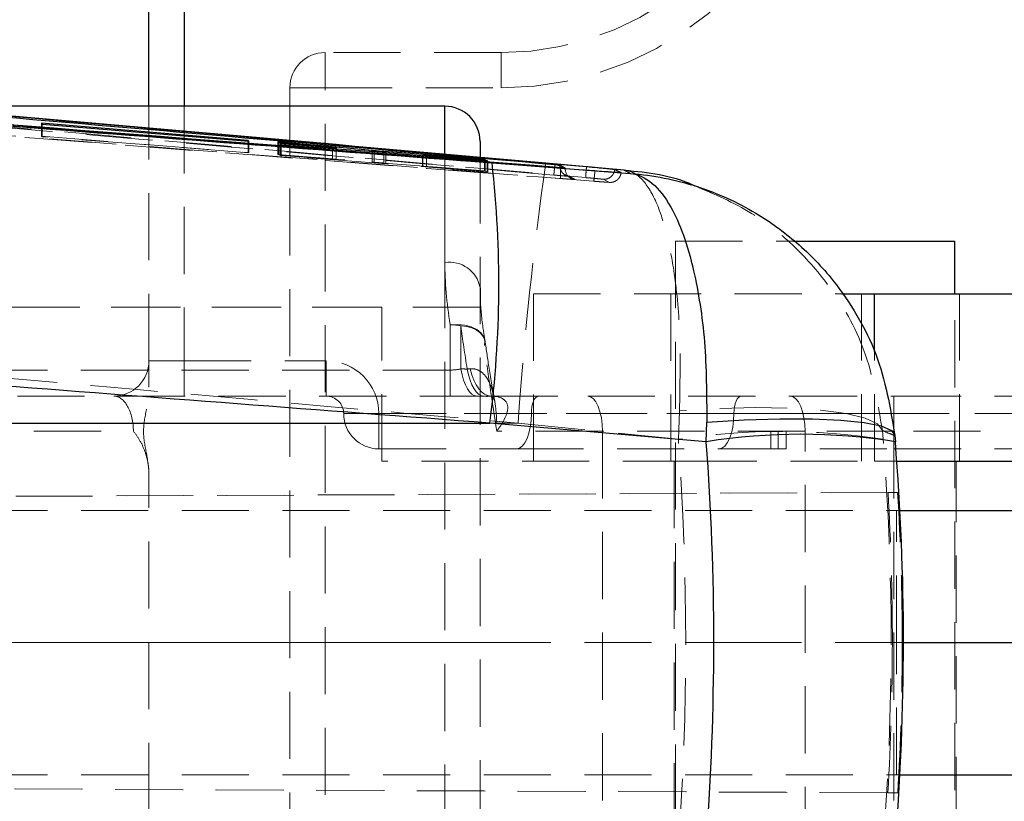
# Model space of a CAD drawing. Header units: millimetres. Extents: x 37 to 401, y 8 to 280.
# Tile 14 of 36: x 150 to 168, y 128 to 143. Entities that reach past the tile are written whole.
import ezdxf

# ---------------------------------------------------------------- set-up
doc = ezdxf.new("R2010")
doc.units = ezdxf.units.MM
doc.linetypes.add('CENTERX2', pattern=[20.32, 12.7, -2.54, 2.54, -2.54])
doc.linetypes.add('HIDDEN', pattern=[1.905, 1.27, -0.635])
doc.layers.add('FORMATO', color=179, linetype='Continuous')

msp = doc.modelspace()

# ---------------------------------------------------------------- linework, layer by layer
at = {"color": 7, "linetype": 'Continuous', "lineweight": 25}
for p, q in [((152.28868, 141.03599), (152.28868, 150.21953)), ((157.88868, 141.03599), (147.53536, 141.03599)), ((154.16405, 140.38928), (150.25219, 140.71314)), ((150.25219, 140.71314), (150.26709, 140.69728)), ((150.26709, 140.69728), (154.17895, 140.3767)), ((154.17895, 140.3767), (154.16405, 140.38928)), ((154.16405, 140.37792), (154.16405, 140.38928)), ((156.51299, 140.19651), (154.72686, 140.36119)), ((154.72686, 140.36119), (154.74361, 140.34717)), ((154.74361, 140.34717), (155.75897, 140.25405)), ((158.55535, 140.36932), (158.55535, 140.08989)), ((155.76319, 140.25035), (154.77416, 140.32246)), ((154.77416, 140.32246), (154.79127, 140.30908)), ((154.79127, 140.30908), (156.55356, 140.18078)), ((155.83409, 140.23316), (155.83409, 140.24631)), ((158.63637, 140.03267), (156.73162, 140.17839)), ((156.77223, 140.16293), (158.70519, 139.9942)), ((157.46668, 140.11162), (157.46668, 140.10231)), ((157.53925, 140.10717), (158.65449, 140.02212)), ((158.68776, 140.00354), (157.5438, 140.10399)), ((158.65449, 140.02212), (158.63637, 140.03267)), ((158.63637, 140.0235), (158.63637, 140.03267)), ((158.70519, 139.9942), (158.68776, 140.00354)), ((158.68776, 139.99572), (158.68776, 140.00354)), ((158.78162, 139.96505), (161.39728, 139.76615)), ((161.2857, 139.82695), (159.79856, 139.95946)), ((159.97089, 139.93434), (159.98438, 139.93315)), ((160.06451, 139.9255), (160.16842, 139.86663)), ((160.08244, 139.8713), (160.08276, 139.87133)), ((160.08276, 139.87275), (160.08276, 139.87133)), ((160.59627, 139.88674), (160.56936, 139.88913)), ((164.49337, 138.4862), (167.54335, 138.4862)), ((167.54335, 137.4862), (167.54335, 138.4862)), ((165.40499, 137.4862), (166.02094, 137.4862)), ((166.02094, 137.4862), (169.65372, 137.4862)), ((124.57218, 135.03947), (158.74148, 135.03947)), ((162.83742, 134.68813), (158.74148, 135.03947)), ((162.83742, 134.68813), (162.8465, 135.06106)), ((166.40562, 134.80577), (166.41538, 134.68813)), ((166.44384, 134.31953), (169.65372, 134.31953)), ((166.50283, 133.3862), (177.6667, 133.3862)), ((166.56892, 130.8862), (177.6667, 130.8862)), ((166.50142, 128.3862), (177.6667, 128.3862))]:
    msp.add_line(p, q, dxfattribs=at)
at = {"color": 8, "linetype": 'Continuous', "lineweight": 25}
for p, q in [((152.95535, 150.21953), (152.95535, 141.03599)), ((157.88868, 140.14787), (157.88868, 141.03599)), ((155.76319, 140.23832), (155.76319, 140.25035)), ((155.83202, 140.23331), (155.83202, 140.246)), ((156.51299, 140.18374), (156.51299, 140.19651)), ((156.73162, 140.16647), (156.73162, 140.17839)), ((157.5438, 140.09558), (157.5438, 140.10399)), ((166.02094, 136.3949), (166.02094, 137.4862))]:
    msp.add_line(p, q, dxfattribs=at)
at = {"color": 7, "linetype": 'HIDDEN', "lineweight": 18}
for p, q in [((155.62202, 142.05287), (155.62202, 141.3862)), ((158.95535, 142.05287), (155.62202, 142.05287)), ((158.95535, 142.05287), (158.95535, 141.3862)), ((154.95535, 141.3862), (155.62202, 141.3862)), ((154.95535, 141.3862), (154.95535, 120.3862)), ((155.62202, 141.3862), (158.95535, 141.3862)), ((155.62202, 120.3862), (155.62202, 141.3862)), ((152.28868, 136.21953), (152.28868, 141.03599)), ((152.95535, 141.03599), (152.95535, 136.21953)), ((157.88868, 141.03599), (157.88868, 138.0811)), ((150.25219, 140.46727), (150.25219, 140.71314)), ((150.26709, 140.46061), (150.26709, 140.69728)), ((150.26709, 140.46061), (150.25219, 140.46727)), ((150.25219, 140.46727), (154.16405, 140.16089)), ((154.17895, 140.15424), (150.26709, 140.46061)), ((154.16405, 140.16089), (154.16405, 140.37792)), ((154.17895, 140.15424), (154.17895, 140.3767)), ((154.72686, 140.12588), (154.72686, 140.36119)), ((154.74361, 140.11841), (154.74361, 140.34717)), ((154.16405, 140.16089), (154.17895, 140.15424)), ((154.77416, 140.10478), (154.77416, 140.32246)), ((154.79127, 140.09714), (154.79127, 140.30908)), ((155.75897, 140.03419), (155.75897, 140.25405)), ((155.76319, 140.032), (155.76319, 140.23832)), ((155.83202, 140.02734), (155.83202, 140.23331)), ((155.83409, 140.02756), (155.83409, 140.23316)), ((156.51299, 139.97786), (156.51299, 140.18374)), ((156.55356, 139.96729), (156.55356, 140.18078)), ((156.73162, 139.96074), (156.73162, 140.16647)), ((156.77223, 139.95016), (156.77223, 140.16293)), ((157.88868, 121.59443), (157.88868, 140.14787)), ((154.74361, 140.11841), (154.72686, 140.12588)), ((154.72686, 140.12588), (156.51299, 139.97786)), ((155.75897, 140.03419), (154.74361, 140.11841)), ((154.79127, 140.09714), (154.77416, 140.10478)), ((154.77416, 140.10478), (155.76319, 140.032)), ((156.55356, 139.96729), (154.79127, 140.09714)), ((155.83202, 140.02734), (155.83147, 140.02756)), ((156.73162, 139.96074), (158.63637, 139.82057)), ((157.46668, 140.10231), (157.46668, 139.89926)), ((157.4719, 139.89929), (157.4719, 140.11174)), ((157.53925, 139.89466), (157.53925, 140.10717)), ((157.5438, 139.89243), (157.5438, 140.09558)), ((158.55535, 140.08989), (158.55535, 121.70265)), ((158.63637, 139.82057), (158.63637, 140.0235)), ((158.65449, 139.81248), (158.65449, 140.02212)), ((158.68776, 139.79763), (158.68776, 139.99572)), ((158.70519, 139.78985), (158.70519, 139.9942)), ((158.70519, 139.78985), (156.77223, 139.95016)), ((158.65449, 139.81248), (157.53925, 139.89466)), ((157.5438, 139.89243), (158.68776, 139.79763)), ((158.63637, 139.82057), (158.65449, 139.81248)), ((158.68776, 139.79763), (158.70519, 139.78985)), ((160.06451, 139.9255), (160.06451, 139.90859)), ((160.06451, 139.90858), (160.16842, 139.85147)), ((160.16014, 139.74223), (160.2809, 139.67518)), ((160.88352, 139.65491), (161.00574, 139.59583)), ((162.25169, 138.4862), (164.49337, 138.4862)), ((162.25169, 138.4862), (162.25169, 124.2862)), ((159.564, 137.4862), (165.40499, 137.4862)), ((159.564, 137.4862), (159.564, 134.31953)), ((162.16419, 137.4862), (162.16419, 134.31953)), ((165.77372, 134.31953), (165.77372, 137.4862)), ((167.54335, 124.2862), (167.54335, 137.4862)), ((167.63085, 134.31953), (167.63085, 137.4862)), ((156.69752, 137.2362), (100.44406, 137.2362)), ((158.55535, 137.2362), (129.28868, 137.2362)), ((156.69752, 134.31953), (156.69752, 137.2362)), ((157.98629, 136.9015), (157.98629, 136.04463)), ((158.18842, 136.06513), (158.18842, 136.8829)), ((166.02094, 134.31953), (166.02094, 136.3949)), ((152.28868, 136.21953), (152.95535, 136.21953)), ((152.28868, 135.72317), (152.28868, 136.21953)), ((152.95535, 136.21953), (155.64098, 136.21953)), ((152.95535, 136.21953), (152.95535, 135.55287)), ((155.64098, 136.21953), (155.64098, 135.55287)), ((157.98629, 136.04463), (130.03431, 136.04463)), ((157.98629, 136.04463), (157.98629, 135.55287)), ((130.74698, 135.55287), (157.98629, 135.55287)), ((158.75896, 135.55287), (160.59197, 135.55287)), ((160.59197, 135.55287), (164.42549, 135.55287)), ((164.42549, 135.55287), (166.38888, 135.55287)), ((166.38888, 135.55287), (166.38888, 134.8862)), ((166.38888, 135.55287), (172.74811, 135.55287)), ((166.38888, 135.55287), (166.38888, 135.21953)), ((159.52613, 135.21953), (155.97432, 135.21953)), ((155.97432, 135.21953), (156.64098, 135.21953)), ((156.64098, 135.21953), (204.95535, 135.21953)), ((156.64098, 134.55287), (156.64098, 135.21953)), ((163.35966, 135.21953), (159.52613, 135.21953)), ((162.33057, 135.26967), (162.30825, 134.73348)), ((166.38888, 135.21953), (163.35966, 135.21953)), ((166.38888, 134.55287), (166.38888, 135.21953)), ((195.85963, 135.21953), (166.38888, 135.21953)), ((159.27381, 135.03947), (134.09911, 135.03947)), ((159.27381, 135.03947), (162.30825, 134.73348)), ((131.06121, 134.8862), (151.99326, 134.8862)), ((160.87245, 134.8862), (158.86985, 134.8862)), ((160.87245, 134.8862), (160.87245, 126.8862)), ((164.70598, 134.8862), (160.87245, 134.8862)), ((164.06121, 134.8862), (164.34623, 134.8862)), ((164.06121, 134.55287), (164.06121, 134.8862)), ((164.19945, 134.8862), (164.19945, 134.553)), ((164.34623, 134.8862), (164.34623, 134.55287)), ((164.70598, 126.8862), (164.70598, 134.8862)), ((166.38888, 134.8862), (164.70598, 134.8862)), ((166.18367, 134.73348), (166.16998, 134.90311)), ((166.38888, 134.8862), (166.38888, 126.8862)), ((171.83937, 134.8862), (166.38888, 134.8862)), ((156.64098, 134.55287), (159.24565, 134.55287)), ((159.24565, 134.55287), (163.07917, 134.55287)), ((163.07917, 134.55287), (166.38888, 134.55287)), ((166.38888, 134.55287), (189.79718, 134.55287)), ((162.52576, 134.31953), (156.69752, 134.31953)), ((162.23085, 134.31953), (162.23085, 127.45287)), ((162.52576, 134.31953), (166.02094, 134.31953)), ((166.02094, 134.31953), (166.44384, 134.31953)), ((167.56419, 127.45287), (167.56419, 134.31953)), ((152.28868, 127.72317), (152.28868, 134.04923)), ((166.27774, 133.72724), (106.4695, 133.4662)), ((166.45926, 133.72724), (115.0228, 133.50281)), ((166.27774, 133.72724), (166.45926, 133.72724)), ((124.33579, 133.3862), (166.50283, 133.3862)), ((166.44018, 130.8862), (166.44018, 133.3862)), ((124.33579, 130.8862), (163.60198, 130.8862)), ((166.54687, 130.8862), (163.60198, 130.8862)), ((166.44018, 128.3862), (166.44018, 130.8862)), ((166.54687, 130.8862), (166.56892, 130.8862)), ((166.27279, 128.04516), (106.58268, 128.30569)), ((115.45071, 128.26774), (166.46105, 128.04516)), ((124.33579, 128.3862), (166.50142, 128.3862)), ((166.27279, 128.04516), (166.46105, 128.04516))]:
    msp.add_line(p, q, dxfattribs=at)
at = {"color": 7, "linetype": 'HIDDEN', "lineweight": 18, "flags": 128}
for points in [[(160.23729, 139.70793), (160.23742, 139.70791), (160.23578, 139.70814), (160.23162, 139.70882), (160.22535, 139.71003), (160.20924, 139.71412), (160.20569, 139.71522), (160.20458, 139.71557), (160.20444, 139.71562), (160.2044, 139.71563), (160.2044, 139.71564), (160.20143, 139.71663), (160.18123, 139.72491)], [(158.63901, 136.5064), (158.64705, 136.5926), (158.62412, 136.67477), (158.57129, 136.74904), (158.49104, 136.81193), (158.38713, 136.86051), (158.26443, 136.89249), (158.1287, 136.90637), (157.98629, 136.9015)], [(158.18842, 136.8829), (158.29729, 136.8674), (158.39625, 136.84039), (158.48215, 136.80275), (158.55226, 136.75567), (158.60434, 136.70065), (158.63674, 136.63944), (158.64842, 136.574), (158.63901, 136.5064)], [(158.18842, 136.06513), (158.21349, 135.95394), (158.24345, 135.85328), (158.27777, 135.76491), (158.31585, 135.69039), (158.35702, 135.63102), (158.40055, 135.58786), (158.44568, 135.56165), (158.49162, 135.55287)], [(158.31195, 136.06377), (158.33728, 135.95285), (158.36752, 135.85245), (158.40215, 135.76431), (158.44056, 135.69), (158.48207, 135.6308), (158.52596, 135.58776), (158.57146, 135.56163), (158.61777, 135.55287)], [(158.36782, 136.06729), (158.40008, 135.95568), (158.43867, 135.85461), (158.48292, 135.76586), (158.53204, 135.69102), (158.58517, 135.63138), (158.64137, 135.58802), (158.69964, 135.56169), (158.75896, 135.55287)], [(159.66637, 135.55287), (159.63901, 135.54646), (159.6127, 135.52749), (159.58846, 135.49669), (159.5672, 135.45523), (159.54976, 135.40472), (159.5368, 135.34709), (159.52882, 135.28456), (159.52613, 135.21953)], [(160.59197, 135.55287), (160.64669, 135.54006), (160.6993, 135.50212), (160.74779, 135.44051), (160.7903, 135.3576), (160.82518, 135.25658), (160.8511, 135.14132), (160.86706, 135.01626), (160.87245, 134.8862)], [(163.4999, 135.55287), (163.47254, 135.54646), (163.44623, 135.52749), (163.42198, 135.49669), (163.40073, 135.45523), (163.38329, 135.40472), (163.37033, 135.34709), (163.36235, 135.28456), (163.35966, 135.21953)], [(164.42549, 135.55287), (164.48021, 135.54006), (164.53283, 135.50212), (164.58132, 135.44051), (164.62382, 135.3576), (164.65871, 135.25658), (164.68463, 135.14132), (164.70059, 135.01626), (164.70598, 134.8862)], [(166.16998, 134.90311), (166.07587, 135.02734), (165.84359, 135.135), (165.48172, 135.22214), (165.00358, 135.28554), (164.4268, 135.32285), (163.77264, 135.33272), (163.0652, 135.31477), (162.33057, 135.26967)], [(159.24565, 134.55287), (159.30037, 134.56568), (159.35298, 134.60361), (159.40147, 134.66522), (159.44398, 134.74813), (159.47886, 134.84915), (159.50478, 134.96441), (159.52074, 135.08947), (159.52613, 135.21953)], [(163.07917, 134.55287), (163.13389, 134.56568), (163.18651, 134.60361), (163.235, 134.66522), (163.2775, 134.74813), (163.31239, 134.84915), (163.33831, 134.96441), (163.35427, 135.08947), (163.35966, 135.21953)]]:
    msp.add_lwpolyline(points, dxfattribs=at)
at = {"color": 7, "linetype": 'Continuous', "lineweight": 25, "flags": 128}
msp.add_lwpolyline([(162.8465, 135.06106), (163.55679, 135.10294), (164.23213, 135.12325), (164.84881, 135.12125), (165.38515, 135.09703), (165.82231, 135.05143), (166.14492, 134.98605), (166.34166, 134.9032), (166.40562, 134.80577)], dxfattribs=at)
at = {"color": 7, "linetype": 'HIDDEN', "lineweight": 18}
for centre, radius, start, end in [((158.95535, 147.55287), 5.5, 270, 0), ((158.95535, 147.55287), 6.16667, 270, 0), ((155.62202, 141.3862), 0.66667, 90, 180), ((229.87529, 129.99741), 70.78129, 171.9090945, 175.9151181), ((160.3714, 139.85145), 0.20298, 179.995302, 242.720562), ((160.37143, 139.8516), 0.20312, 242.733222, 265.54942), ((157.9716, 137.49155), 0.59535, 11.33065, 98.005775), ((157.98752, 135.80718), 1.09433, 79.421231, 90.064375), ((157.98629, 136.5064), 0.66667, 8.042663, 8.693152), ((151.62202, 136.21953), 0.66667, 270, 0), ((155.64098, 135.21953), 1, 0, 90), ((155.64098, 135.21953), 0.33333, 0, 90), ((156.64098, 135.21953), 0.66667, 180, 270), ((164.24596, 122.2256), 12.65709, 81.193794, 98.806206)]:
    msp.add_arc(centre, radius, start, end, dxfattribs=at)
at = {"color": 7, "linetype": 'Continuous', "lineweight": 25}
for centre, radius, start, end in [((157.88868, 140.36932), 0.66667, 0, 90), ((138.45008, 137.66779), 20.46091, 352.619626, 6.446497), ((164.6264, 123.35831), 11.47019, 81.027084, 98.972916)]:
    msp.add_arc(centre, radius, start, end, dxfattribs=at)
at = {"color": 7, "linetype": 'HIDDEN', "lineweight": 18}
for centre, major_axis, ratio, start_param, end_param in [((155.64671, 140.04206), (0.18766, -0.01472), 0.00622449, 5.38259182, 6.12541651), ((157.65398, 139.88473), (0.18741, -0.0147), 0.00622449, 2.23008557, 2.90280929), ((151.62202, 134.8862), (0, 0.66667), 0.55686824, 4.71238898, 6.28318531), ((119.57374, 130.89939), (0, 47.502), 0.90258094, 4.63104492, 4.79319116), ((119.57374, 130.89939), (0, 47.502), 0.98443238, 4.63104492, 4.79319116), ((118.87044, 130.89939), (29.33049, 37.39329), 0.99878108, 5.37666169, 5.4365058), ((119.04465, 130.89939), (33.68108, -33.53668), 0.99881648, 0.78356426, 0.84340837), ((118.87043, 130.89939), (0, 47.502), 0.99970882, 4.65226622, 4.71211119), ((119.04467, 130.89939), (47.50221, 0), 0.99999561, 6.22306255, 6.28290751)]:
    msp.add_ellipse(centre, major_axis=major_axis, ratio=ratio, start_param=start_param, end_param=end_param, dxfattribs=at)
at = {"color": 7, "linetype": 'Continuous', "lineweight": 25}
for major_axis, ratio, start_param, end_param in [((0, 47.502), 0.93905903, 4.63198673, 4.79223318), ((48.19657, 0), 0.98558878, 6.20278306, 6.3630295)]:
    msp.add_ellipse((118.37235, 130.89939), major_axis=major_axis, ratio=ratio, start_param=start_param, end_param=end_param, dxfattribs=at)
for points, knots in [([(126.38014, 142.46168), (133.99406, 141.87095), (144.79483, 141.03297), (155.59496, 140.20836), (158.78162, 139.96505)], [0, 0, 0, 0, 0.70494253, 1, 1, 1, 1]), ([(127.16339, 142.41636), (127.29811, 142.40582), (127.9717, 142.35309), (130.80081, 142.13177), (141.85413, 141.268), (152.36949, 140.45993), (160.72914, 139.81752)], [0, 0, 0, 0, 0.012041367, 0.060207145, 0.252870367, 1, 1, 1, 1]), ([(160.08276, 139.87275), (154.69471, 140.29146), (143.98312, 141.12386), (133.27225, 141.96723), (127.94907, 142.38638)], [0, 0, 0, 0, 0.50301144, 1, 1, 1, 1]), ([(160.56915, 139.88915), (155.76178, 140.3119), (146.14703, 141.15739), (136.53026, 141.98022), (131.72187, 142.39163)], [0, 0, 0, 0, 0.499999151, 1, 1, 1, 1]), ([(160.56915, 139.88819), (155.76175, 140.30981), (146.14695, 141.15304), (136.53023, 141.97474), (131.72187, 142.38559)], [0, 0, 0, 0, 0.49999926, 1, 1, 1, 1]), ([(160.08276, 139.87133), (154.73224, 140.2862), (144.0209, 141.11674), (133.30989, 141.95775), (127.94888, 142.38013), (127.94834, 142.38017)], [0, 0, 0, 0, 0.499493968, 0.99994899, 1, 1, 1, 1]), ([(132.01678, 142.33307), (132.05247, 142.33004), (132.62744, 142.28125), (135.35952, 142.04926), (144.64251, 141.26002), (153.38511, 140.50391), (159.97089, 139.93434)], [0, 0, 0, 0, 0.00382988, 0.06169991, 0.29318025, 1, 1, 1, 1]), ([(159.79856, 139.95946), (155.94974, 140.299), (147.56276, 141.03888), (139.17361, 141.76002), (134.63427, 142.15022)], [0, 0, 0, 0, 0.45890345, 1, 1, 1, 1]), ([(155.75896, 140.25405), (155.77466, 140.25259), (155.80606, 140.24966), (155.8315, 140.24689), (155.83572, 140.24602), (155.8325, 140.246), (155.83202, 140.246)], [0, 0, 0, 0, 0.31505834, 0.63017847, 0.94374853, 1, 1, 1, 1]), ([(155.83202, 140.246), (155.82666, 140.24621), (155.81596, 140.24664), (155.78602, 140.24868), (155.76657, 140.2501), (155.76319, 140.25035)], [0, 0, 0, 0, 0.452571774, 0.905151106, 1, 1, 1, 1]), ([(156.73162, 140.17839), (156.71395, 140.17975), (156.67862, 140.18245), (156.61573, 140.18758), (156.55819, 140.19247), (156.52666, 140.19529), (156.51299, 140.19651)], [0, 0, 0, 0, 0.26508351, 0.5301281, 0.79622714, 1, 1, 1, 1]), ([(156.55356, 140.18078), (156.57139, 140.17944), (156.60702, 140.17675), (156.67015, 140.17166), (156.72752, 140.16686), (156.75878, 140.16411), (156.77223, 140.16293)], [0, 0, 0, 0, 0.26585622, 0.53165754, 0.79851948, 1, 1, 1, 1]), ([(157.5438, 140.10399), (157.528, 140.10542), (157.49639, 140.10829), (157.47021, 140.11099), (157.46413, 140.112), (157.46996, 140.11181), (157.4719, 140.11174)], [0, 0, 0, 0, 0.28645666, 0.57295961, 0.85808313, 1, 1, 1, 1]), ([(157.4719, 140.11174), (157.47873, 140.11137), (157.49239, 140.11063), (157.52363, 140.10832), (157.53925, 140.10717)], [0, 0, 0, 0, 0.50020898, 1, 1, 1, 1]), ([(159.98438, 139.93315), (159.99012, 139.93264), (160.00597, 139.93123), (160.02971, 139.92906), (160.05092, 139.92704), (160.06233, 139.92586), (160.06389, 139.9256), (160.0645, 139.9255)], [0, 0, 0, 0, 0.13482892, 0.37235059, 0.61018013, 0.84871082, 1, 1, 1, 1]), ([(160.16842, 139.86663), (160.16751, 139.86664), (160.16569, 139.86666), (160.15016, 139.86771), (160.12712, 139.86938), (160.10305, 139.87119), (160.08782, 139.87237), (160.08276, 139.87275)], [0, 0, 0, 0, 0.222746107, 0.445512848, 0.668006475, 0.889897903, 1, 1, 1, 1]), ([(161.10347, 139.83851), (161.09667, 139.83946), (161.08308, 139.84137), (160.99017, 139.85055), (160.85535, 139.86326), (160.7151, 139.8761), (160.62641, 139.88404), (160.59627, 139.88674)], [0, 0, 0, 0, 0.22136923, 0.44269665, 0.66410796, 0.88584355, 1, 1, 1, 1]), ([(160.72932, 139.8175), (160.78801, 139.81306), (160.90531, 139.80418), (161.05714, 139.79303), (161.16786, 139.78519), (161.2187, 139.78192), (161.22241, 139.78203), (161.22367, 139.78206)], [0, 0, 0, 0, 0.2220815, 0.44388854, 0.66513725, 0.88616694, 1, 1, 1, 1]), ([(161.22366, 139.78207), (161.22182, 139.78281), (161.21263, 139.78654), (161.17187, 139.80352), (161.13412, 139.82283), (161.10347, 139.83851)], [0, 0, 0, 0, 0.04493225, 0.22466068, 1, 1, 1, 1]), ([(161.39728, 139.76615), (161.37752, 139.77524), (161.3382, 139.79332), (161.30314, 139.81578), (161.2857, 139.82695)], [0, 0, 0, 0, 0.50248923, 1, 1, 1, 1]), ([(161.2857, 139.82695), (161.28963, 139.8266), (161.72735, 139.78778), (162.19742, 139.73613), (162.60578, 139.53627), (162.6209, 139.52887)], [0, 0, 0, 0, 0.0086509, 0.96329146, 1, 1, 1, 1]), ([(161.39728, 139.76615), (161.39862, 139.76603), (161.54211, 139.75304), (161.81421, 139.62825), (162.15026, 139.20022), (162.41051, 138.61911), (162.59498, 137.98629), (162.72414, 137.29498), (162.83831, 136.36357), (162.84324, 135.57902), (162.8465, 135.06106)], [0, 0, 0, 0, 0.001590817, 0.170779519, 0.331683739, 0.459581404, 0.587454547, 0.692090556, 0.796714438, 1, 1, 1, 1]), ([(161.39728, 139.76615), (161.40127, 139.76584), (161.82951, 139.73245), (162.65655, 139.56797), (163.71375, 139.08954), (164.57531, 138.46807), (165.21564, 137.80419), (165.70697, 137.08404), (166.18548, 136.12632), (166.31828, 135.32969), (166.40562, 134.80577)], [0, 0, 0, 0, 0.001590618, 0.170777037, 0.331677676, 0.457543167, 0.587457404, 0.690901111, 0.796719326, 1, 1, 1, 1]), ([(158.74148, 135.03947), (155.55263, 135.28311), (144.74612, 136.10878), (133.94058, 136.9481), (126.3236, 137.53975)], [0, 0, 0, 0, 0.29508602, 1, 1, 1, 1])]:
    msp.add_open_spline(points, degree=3, knots=knots, dxfattribs=at)
at = {"color": 7, "linetype": 'HIDDEN', "lineweight": 18}
for points, knots in [([(160.70261, 139.61755), (155.10798, 140.04761), (143.91877, 140.90772), (132.7307, 141.78379), (127.13669, 142.22182)], [0, 0, 0, 0, 0.50000181, 1, 1, 1, 1]), ([(127.61401, 142.20383), (133.08478, 141.77359), (143.90576, 140.92261), (154.72759, 140.08372), (160.07821, 139.66895)], [0, 0, 0, 0, 0.50557088, 1, 1, 1, 1]), ([(131.70867, 142.18344), (136.51699, 141.77258), (146.13347, 140.95086), (155.74807, 140.10762), (160.5553, 139.68601)], [0, 0, 0, 0, 0.5000072, 1, 1, 1, 1]), ([(159.9494, 139.73474), (155.29676, 140.13904), (145.93672, 140.9524), (136.5752, 141.74887), (131.86705, 142.14943)], [0, 0, 0, 0, 0.4970738, 1, 1, 1, 1]), ([(157.15192, 140.18961), (153.28111, 140.53207), (145.77507, 141.19615), (138.26711, 141.83851), (134.63095, 142.14962)], [0, 0, 0, 0, 0.51569227, 1, 1, 1, 1]), ([(155.83078, 140.02783), (155.82483, 140.02843), (155.81291, 140.02962), (155.78201, 140.03227), (155.76226, 140.03391), (155.75896, 140.03419)], [0, 0, 0, 0, 0.453796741, 0.90890975, 1, 1, 1, 1]), ([(156.51299, 139.97786), (156.53116, 139.97637), (156.5675, 139.97339), (156.63088, 139.96838), (156.6879, 139.96399), (156.71847, 139.96172), (156.73162, 139.96074)], [0, 0, 0, 0, 0.266187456, 0.532365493, 0.798862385, 1, 1, 1, 1]), ([(156.77223, 139.95016), (156.75408, 139.95164), (156.71779, 139.95462), (156.65428, 139.95964), (156.59727, 139.96404), (156.56663, 139.96632), (156.55356, 139.96729)], [0, 0, 0, 0, 0.26696405, 0.53390585, 0.80117807, 1, 1, 1, 1]), ([(157.46885, 139.89926), (157.46822, 139.89927), (157.46546, 139.89932), (157.48188, 139.89773), (157.51063, 139.8952), (157.53533, 139.89314), (157.5438, 139.89243)], [0, 0, 0, 0, 0.10393572, 0.4586668, 0.81418999, 1, 1, 1, 1]), ([(159.9494, 139.73474), (159.95018, 139.73757), (159.95176, 139.74323), (159.9572, 139.78989), (159.96392, 139.85624), (159.96859, 139.90859), (159.97089, 139.93434)], [0, 0, 0, 0, 0.25200427, 0.50402537, 0.75603693, 1, 1, 1, 1]), ([(159.98438, 139.93315), (159.98634, 139.93259), (159.99841, 139.92913), (160.01984, 139.92289), (160.04372, 139.91571), (160.06049, 139.91042), (160.06316, 139.90921), (160.0645, 139.90861)], [0, 0, 0, 0, 0.04665019, 0.28749637, 0.52671015, 0.76401934, 1, 1, 1, 1]), ([(160.0645, 139.90858), (160.06721, 139.88345), (160.07264, 139.83319), (160.11472, 139.76856), (160.17543, 139.72102), (160.225, 139.71126), (160.24979, 139.70638)], [0, 0, 0, 0, 0.250000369, 0.499999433, 0.750001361, 1, 1, 1, 1]), ([(160.08244, 139.8713), (160.0806, 139.84495), (160.07692, 139.79225), (160.07442, 139.72564), (160.07454, 139.67875), (160.07699, 139.67221), (160.07821, 139.66895)], [0, 0, 0, 0, 0.25000013, 0.49999627, 0.75000398, 1, 1, 1, 1]), ([(160.16842, 139.85147), (160.16842, 139.85147), (160.16842, 139.85114), (160.16524, 139.85177), (160.15022, 139.85494), (160.1271, 139.86035), (160.10313, 139.86617), (160.08781, 139.86995), (160.08255, 139.87127), (160.08244, 139.8713)], [0, 0, 0, 0, 0.000282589, 0.219755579, 0.440006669, 0.66141723, 0.884162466, 0.997640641, 1, 1, 1, 1]), ([(160.56926, 139.88818), (160.56698, 139.86183), (160.56243, 139.80913), (160.55743, 139.74253), (160.55455, 139.6957), (160.55498, 139.68924), (160.5552, 139.68601)], [0, 0, 0, 0, 0.24999734, 0.50000128, 0.7499946, 1, 1, 1, 1]), ([(160.70243, 139.61757), (160.70417, 139.6204), (160.70765, 139.62606), (160.71507, 139.67276), (160.7228, 139.73923), (160.72717, 139.79168), (160.72932, 139.8175)], [0, 0, 0, 0, 0.25189043, 0.50379811, 0.75569709, 1, 1, 1, 1]), ([(161.10347, 139.83851), (161.10249, 139.83075), (161.09973, 139.80909), (161.08838, 139.77475), (161.06751, 139.73799), (161.03941, 139.70634), (161.00541, 139.68111), (160.96697, 139.66359), (160.92566, 139.65373), (160.89757, 139.65451), (160.88352, 139.65491)], [0, 0, 0, 0, 0.07380006, 0.20611462, 0.3384278, 0.4707433, 0.6030576, 0.73537163, 0.86768314, 1, 1, 1, 1]), ([(161.00575, 139.59583), (161.01971, 139.59559), (161.04762, 139.59511), (161.08855, 139.60527), (161.1266, 139.62296), (161.16021, 139.64824), (161.18797, 139.6798), (161.20857, 139.71639), (161.22003, 139.75126), (161.22266, 139.77358), (161.22366, 139.78207)], [0, 0, 0, 0, 0.1313418, 0.26268552, 0.394027, 0.52536852, 0.65670994, 0.78805332, 0.91939419, 1, 1, 1, 1]), ([(161.2857, 139.82695), (161.28677, 139.82688), (161.40636, 139.81845), (161.62989, 139.69627), (161.89431, 139.25679), (162.09147, 138.65666), (162.24668, 137.86352), (162.35732, 136.74478), (162.33974, 135.77554), (162.33057, 135.26967)], [0, 0, 0, 0, 0.00160507, 0.17867842, 0.34655684, 0.47728668, 0.61247321, 0.79774153, 1, 1, 1, 1]), ([(160.20591, 139.71119), (160.19792, 139.712), (160.17442, 139.71437), (160.10607, 139.72073), (160.0243, 139.72815), (159.97027, 139.7329), (159.9494, 139.73474)], [0, 0, 0, 0, 0.16387826, 0.48152462, 0.7996611, 1, 1, 1, 1]), ([(160.07821, 139.66895), (160.09544, 139.66762), (160.14556, 139.66377), (160.22107, 139.65813), (160.27773, 139.65394), (160.29346, 139.6529), (160.29358, 139.65289)], [0, 0, 0, 0, 0.2069085, 0.60216928, 0.99700191, 1, 1, 1, 1]), ([(160.35566, 139.64908), (160.35383, 139.64997), (160.3447, 139.65441), (160.30945, 139.67195), (160.27595, 139.69128), (160.24979, 139.70638)], [0, 0, 0, 0, 0.051864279, 0.259319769, 1, 1, 1, 1]), ([(160.29358, 139.65289), (160.31167, 139.65164), (160.34813, 139.64912), (160.35314, 139.6491), (160.35566, 139.64908)], [0, 0, 0, 0, 0.49641683, 1, 1, 1, 1]), ([(160.5553, 139.68601), (160.58485, 139.68337), (160.65054, 139.67752), (160.74494, 139.66886), (160.82402, 139.66137), (160.87359, 139.6564), (160.88038, 139.65538), (160.88351, 139.65491)], [0, 0, 0, 0, 0.17517812, 0.38950919, 0.60336503, 0.81687834, 1, 1, 1, 1]), ([(160.96844, 139.59801), (160.96529, 139.59821), (160.94967, 139.59921), (160.88921, 139.60357), (160.80004, 139.61015), (160.73331, 139.61522), (160.70261, 139.61755)], [0, 0, 0, 0, 0.08140246, 0.40320623, 0.72538817, 1, 1, 1, 1]), ([(160.96844, 139.59803), (160.97925, 139.59723), (160.99141, 139.59634), (160.99825, 139.59605), (160.999, 139.59602)], [0, 0, 0, 0, 0.88966446, 1, 1, 1, 1]), ([(161.00575, 139.59583), (161.00486, 139.59578), (161.00297, 139.59569), (160.98038, 139.59721), (160.96844, 139.59801)], [0, 0, 0, 0, 0.47128926, 1, 1, 1, 1]), ([(162.61312, 139.53122), (162.61878, 139.52951), (162.67114, 139.5137), (162.76668, 139.48442), (162.90158, 139.42305), (162.93835, 139.40632)], [0, 0, 0, 0, 0.08090838, 0.74947976, 1, 1, 1, 1]), ([(162.6209, 139.52887), (162.9884, 139.37291), (163.65418, 139.09038), (164.49605, 138.42483), (165.25009, 137.57803), (165.91744, 136.40472), (166.08337, 135.41806), (166.16998, 134.90311)], [0, 0, 0, 0, 0.19775059, 0.35825473, 0.52423168, 0.75169256, 1, 1, 1, 1]), ([(158.64729, 136.60487), (158.63643, 136.67493), (158.59463, 136.94474), (158.55746, 137.28706), (158.56096, 137.52501), (158.56207, 137.60084)], [0, 0, 0, 0, 0.19285814, 0.74278262, 1, 1, 1, 1]), ([(134.10169, 137.23323), (138.64659, 136.84207), (147.0381, 136.11986), (155.42795, 135.37905), (159.27381, 135.03947)], [0, 0, 0, 0, 0.54160663, 1, 1, 1, 1]), ([(158.83627, 135.43846), (158.79824, 135.65465), (158.72735, 136.05763), (158.67369, 136.42501), (158.64882, 136.59529)], [0, 0, 0, 0, 0.53649088, 1, 1, 1, 1]), ([(158.36782, 136.06729), (158.42243, 136.07267), (158.47577, 136.06395), (158.57374, 136.01724), (158.61528, 135.98134), (158.72282, 135.84804), (158.76697, 135.73405), (158.82964, 135.50035), (158.84789, 135.37899), (158.86966, 135.13342), (158.87282, 135.00972), (158.86985, 134.8862)], [0, 0, 0, 0, 0.125, 0.125, 0.25, 0.25, 0.5, 0.5, 0.75, 0.75, 1, 1, 1, 1]), ([(152.28868, 134.04923), (152.28868, 134.18932), (152.26661, 134.32721), (152.21481, 134.60259), (152.18672, 134.74017), (152.18508, 135.01815), (152.21261, 135.15869), (152.26553, 135.43895), (152.28868, 135.57952), (152.28868, 135.72317)], [0, 0, 0, 0, 0.25, 0.25, 0.5, 0.5, 0.75, 0.75, 1, 1, 1, 1]), ([(158.67458, 135.54489), (158.70144, 135.54869), (158.73634, 135.55362), (158.75297, 135.55227), (158.7568, 135.55196)], [0, 0, 0, 0, 0.7696512, 1, 1, 1, 1]), ([(158.7568, 135.55196), (158.77319, 135.55136), (158.81889, 135.54967), (158.81889, 135.54266), (158.79359, 135.56215), (158.80876, 135.56372), (158.82449, 135.48381), (158.83064, 135.45255)], [0, 0, 0, 0, 0.1015524, 0.28323235, 0.52837689, 0.81552353, 1, 1, 1, 1]), ([(158.75896, 135.55287), (158.82111, 135.55287), (158.87972, 135.54479), (158.97872, 135.50947), (159.01566, 135.48308), (159.08704, 135.39194), (159.08508, 135.32236), (159.05461, 135.19163), (159.02438, 135.12847), (158.95394, 135.00532), (158.91315, 134.94527), (158.86985, 134.8862)], [0, 0, 0, 0, 0.125, 0.125, 0.25, 0.25, 0.5, 0.5, 0.75, 0.75, 1, 1, 1, 1]), ([(152.28868, 134.04923), (152.28868, 134.1276), (152.28205, 134.20479), (152.25603, 134.35687), (152.23635, 134.43218), (152.1857, 134.57446), (152.15465, 134.64219), (152.08122, 134.77087), (152.03872, 134.8313), (151.99326, 134.8862)], [0, 0, 0, 0, 0.25, 0.25, 0.5, 0.5, 0.75, 0.75, 1, 1, 1, 1]), ([(164.06121, 134.8862), (164.06767, 134.8862), (164.08479, 134.8862), (164.11515, 134.8862), (164.15471, 134.8862), (164.18356, 134.8862), (164.19945, 134.8862)], [0.405832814, 0.405832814, 0.405832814, 0.405832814, 0.493374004, 0.631203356, 0.796941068, 1, 1, 1, 1]), ([(164.19945, 134.8862), (164.2117, 134.8862), (164.23461, 134.8862), (164.26662, 134.8862), (164.29443, 134.8862), (164.31803, 134.8862), (164.33485, 134.8862), (164.34382, 134.8862), (164.34623, 134.8862)], [0, 0, 0, 0, 0.14731073, 0.275554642, 0.384980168, 0.481852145, 0.563235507, 0.593429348, 0.593429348, 0.593429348, 0.593429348]), ([(166.16998, 134.90311), (166.20949, 134.88453), (166.28845, 134.84739), (166.36658, 134.81964), (166.40562, 134.80577)], [0, 0, 0, 0, 0.500339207, 1, 1, 1, 1])]:
    msp.add_open_spline(points, degree=3, knots=knots, dxfattribs=at)
for points in [[(157.88868, 138.0811), (157.88868, 137.71251), (157.92659, 137.31938), (157.98629, 136.9015)], [(158.18842, 136.8829), (158.22399, 136.61848), (158.26637, 136.34528), (158.31195, 136.06378)], [(158.86985, 134.8862), (158.78681, 135.44833), (158.70121, 135.99288), (158.63901, 136.5064)], [(158.18842, 136.06513), (158.12609, 136.05209), (158.05717, 136.04463), (157.98629, 136.04463)], [(158.31195, 136.06378), (158.2708, 136.06423), (158.22962, 136.06468), (158.18842, 136.06513)], [(158.36782, 136.06729), (158.34989, 136.06553), (158.33116, 136.06435), (158.31195, 136.06378)], [(157.98629, 135.55287), (158.16022, 135.55287), (158.32859, 135.55287), (158.49162, 135.55287)], [(158.49162, 135.55287), (158.5337, 135.55287), (158.57575, 135.55287), (158.61777, 135.55287)], [(158.61777, 135.55287), (158.66592, 135.55287), (158.71298, 135.55287), (158.75896, 135.55287)], [(164.34623, 134.55287), (164.29862, 134.55287), (164.24892, 134.55301), (164.19945, 134.553)]]:
    msp.add_open_spline(points, degree=3, dxfattribs=at)
at = {"layer": 'FORMATO', "linetype": 'CENTERX2', "lineweight": 18}
msp.add_line((158.6783, 130.8862), (84.6783, 130.8862), dxfattribs=at)

doc.saveas('drawing.dxf')
